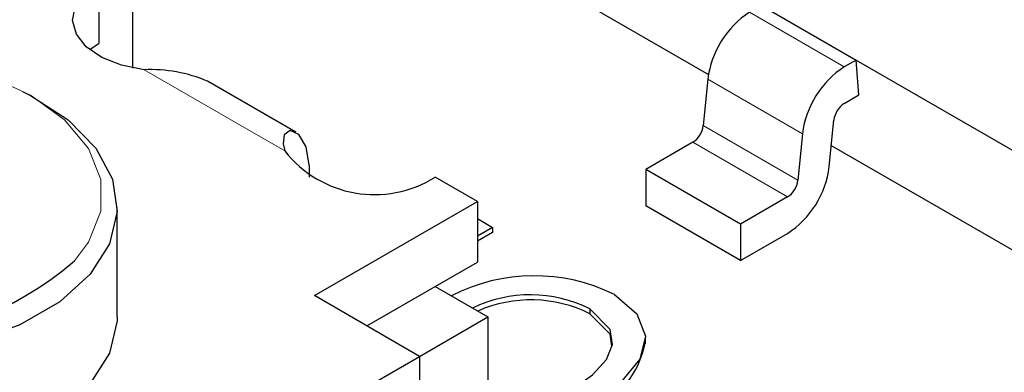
# Model space of a CAD drawing. Header units: millimetres. Extents: x 95 to 199, y 62 to 150.
# Tile 20 of 37: x 164.15 to 167.46, y 112.01 to 113.2. Entities that reach past the tile are written whole.
import ezdxf

# ---------------------------------------------------------------- set-up
doc = ezdxf.new("R2010")
doc.units = ezdxf.units.MM
doc.linetypes.add('PHANTOM', pattern=[12.7, 6.35, -1.27, 1.27, -1.27, 1.27, -1.27])

msp = doc.modelspace()

# ---------------------------------------------------------------- linework, layer by layer
at = {"color": 7, "linetype": 'Continuous', "lineweight": 25}
for p, q in [((165.7986, 113.4009), (166.4661, 113.0156)), ((164.4163, 113.3238), (164.4163, 113.1197)), ((164.5311, 113.0375), (164.5311, 113.2718)), ((166.6445, 113.2479), (166.9627, 113.0642)), ((166.9627, 113.0642), (166.9226, 113.0411)), ((166.9627, 113.0642), (167.8642, 112.5437)), ((166.9719, 112.9471), (166.9627, 113.0642)), ((165.0794, 112.8214), (164.7823, 112.993)), ((166.464, 113.0003), (166.4484, 112.8439)), ((166.9226, 112.9186), (166.9719, 112.9471)), ((166.8718, 112.7061), (166.8875, 112.8625)), ((166.7822, 112.8166), (166.7666, 112.6602)), ((166.4133, 112.7878), (166.2555, 112.6968)), ((166.879, 112.7772), (167.8642, 112.2084)), ((165.1234, 112.7115), (165.1234, 112.6707)), ((166.2555, 112.6968), (166.2555, 112.5743)), ((166.5737, 112.5131), (166.2555, 112.6968)), ((165.6891, 112.5891), (165.5477, 112.6707)), ((165.1411, 112.2727), (165.6891, 112.5891)), ((165.6891, 112.5891), (165.6891, 112.3849)), ((166.5737, 112.3906), (166.2555, 112.5743)), ((166.7315, 112.6041), (166.5737, 112.5131)), ((164.4781, 112.2013), (164.4781, 112.5687)), ((165.6891, 112.5313), (165.7405, 112.5017)), ((166.5737, 112.5131), (166.5737, 112.3906)), ((165.7405, 112.5017), (165.6891, 112.472)), ((165.7405, 112.4853), (165.6891, 112.4556)), ((165.7405, 112.5017), (165.7405, 112.4853)), ((166.5737, 112.3906), (166.7315, 112.4816)), ((165.5477, 112.3033), (165.6891, 112.3849)), ((165.3179, 112.1706), (165.5477, 112.3033)), ((165.5477, 112.3033), (165.7244, 112.2012)), ((165.4946, 112.0686), (165.1411, 112.2727)), ((166.0675, 112.2281), (166.0675, 112.2117)), ((165.4946, 112.0686), (165.7244, 112.2012)), ((165.7244, 112.2012), (165.7244, 111.303)), ((166.2545, 112.1108), (166.2545, 112.1312)), ((163.8152, 111.0991), (165.4946, 112.0686)), ((165.4946, 112.0686), (165.4946, 111.8645))]:
    msp.add_line(p, q, dxfattribs=at)
at = {"color": 8, "linetype": 'PHANTOM', "lineweight": 18}
for p, q in [((164.5296, 113.0378), (164.5296, 113.2698)), ((166.6044, 113.2248), (166.9226, 113.0411)), ((165.0415, 112.7588), (164.5689, 113.0316)), ((166.7822, 112.8166), (166.464, 113.0003)), ((166.4484, 112.8439), (166.7666, 112.6602)), ((166.7315, 112.6041), (166.4133, 112.7878))]:
    msp.add_line(p, q, dxfattribs=at)
at = {"color": 7, "linetype": 'Continuous', "lineweight": 25, "flags": 128}
for points in [[(164.5689, 113.0316), (164.4927, 113.0469), (164.4264, 113.0733), (164.3746, 113.109), (164.3412, 113.1514), (164.3285, 113.1973), (164.3375, 113.2436), (164.3674, 113.2868), (164.4163, 113.3238)], [(164.3861, 113.0993), (164.3978, 113.108), (164.4163, 113.1197)], [(164.1599, 112.9584), (164.1874, 112.9447), (164.3138, 112.8634), (164.4069, 112.7683), (164.4624, 112.6639), (164.4778, 112.555), (164.4522, 112.4468), (164.387, 112.3443), (164.2851, 112.2522), (164.1513, 112.175), (163.9919, 112.1162)], [(165.1234, 112.7115), (165.1138, 112.7728), (165.0886, 112.8142), (165.0593, 112.8271), (165.0402, 112.8133), (165.036, 112.7826), (165.0415, 112.7588)], [(166.1496, 112.2761), (166.2256, 112.2119), (166.2543, 112.1359), (166.2353, 112.0588), (166.1673, 111.9758), (166.0658, 111.9048)], [(166.1236, 112.0585), (166.1433, 112.1082), (166.1352, 112.1589), (166.0675, 112.2281)], [(166.1416, 112.1028), (166.1352, 112.1426), (166.0675, 112.2117)], [(164.4781, 112.2013), (164.4778, 112.1876), (164.4522, 112.0794), (164.387, 111.9768), (164.2851, 111.8848), (164.1513, 111.8076), (163.9919, 111.7487), (163.8143, 111.7111), (163.6268, 111.6963), (163.4382, 111.7052), (163.2573, 111.7372), (163.0926, 111.791), (162.9518, 111.8639), (162.8414, 111.9527), (162.7667, 112.053), (162.731, 112.1603), (162.7281, 112.2013)], [(165.9945, 111.9485), (166.0767, 112.0063), (166.1236, 112.0585)]]:
    msp.add_lwpolyline(points, dxfattribs=at)
at = {"color": 8, "linetype": 'PHANTOM', "lineweight": 18, "flags": 128}
msp.add_lwpolyline([(164.3348, 112.3895), (164.3818, 112.4522), (164.4229, 112.5562), (164.4229, 112.6629), (164.3818, 112.7668), (164.3017, 112.8629), (164.1865, 112.9463), (164.042, 113.0128), (163.8756, 113.0591), (163.6955, 113.0828), (163.5107, 113.0828), (163.3306, 113.0591), (163.1642, 113.0128), (163.0197, 112.9463)], dxfattribs=at)
at = {"color": 7, "linetype": 'Continuous', "lineweight": 25}
for centre, radius, start, end in [((166.7735, 112.9629), 0.3117, 122.8533, 173.1016), ((167.0917, 112.7792), 0.3117, 122.8533, 173.1016), ((164.5907, 112.5451), 0.487, 66.84, 92.5626), ((166.9649, 112.8531), 0.0779, 122.8533, 173.1016), ((166.371, 112.8533), 0.0779, 302.8533, 353.1016), ((165.3437, 112.9967), 0.3846, 218.219, 302.0332), ((166.5623, 112.7435), 0.3117, 302.8533, 353.1016), ((166.6892, 112.6696), 0.0779, 302.8533, 353.1016), ((163.6005, 113.2437), 1.1265, 231.0658, 310.6793), ((165.8803, 111.7339), 0.6054, 63.5884, 117.3328), ((165.8672, 111.8266), 0.4487, 63.4795, 115.6666), ((165.8696, 111.8144), 0.4439, 63.5211, 113.7624), ((165.9605, 112.1663), 0.297, 290.7605, 349.6733)]:
    msp.add_arc(centre, radius, start, end, dxfattribs=at)

doc.saveas('drawing.dxf')
